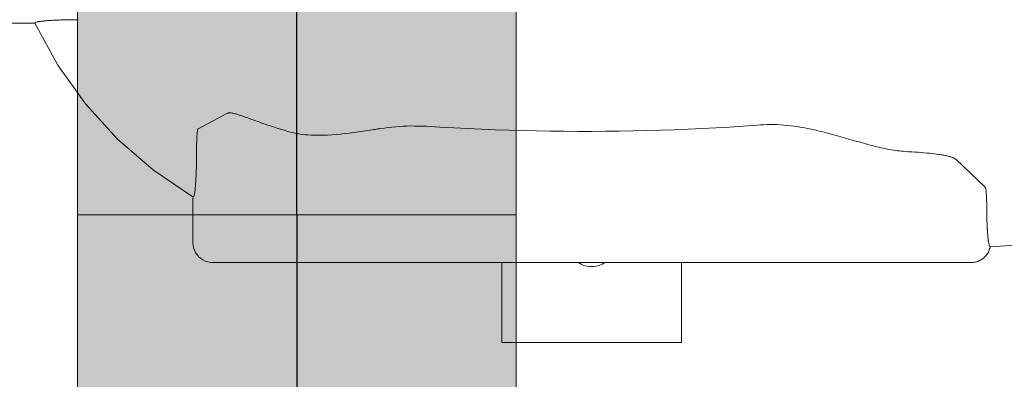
# Model space of a CAD drawing. Extents: x -123 to 597, y -160 to 584.
# Tile 168 of 207: x 14.13 to 19.07, y 228.56 to 230.37. Entities that reach past the tile are written whole.
import ezdxf
from ezdxf.lldxf.tags import DXFTag

# ---------------------------------------------------------------- set-up
doc = ezdxf.new("R2010")
doc.units = 0
doc.layers.get('0').update_dxf_attribs({"lineweight": 35})
for name, color, linetype, lineweight, true_color in [('S_Entlüftung', 4, 'Continuous', 5, 0x00ffff), ('S_Entlüftung-Shading', 4, 'Continuous', 5, 0x00ffff), ('S_Entlüftung_Beschriftung', 4, 'Continuous', 18, 0x00ffff), ('S_Entlüftung_Beschriftung-Shading', 4, 'Continuous', 18, 0x00ffff), ('X_Geometrie', 3, 'Continuous', 50, 0x00ff00)]:
    doc.layers.add(name, color=color, linetype=linetype, lineweight=lineweight, true_color=true_color)
tags = doc.linetypes.add('STRICHPUNKT2', pattern=[12.7, 6.35, -3.175, 0, -3.175]).pattern_tags.tags
tags[10:11] = [DXFTag(74, 4), DXFTag(75, 0), DXFTag(340, '0'), DXFTag(46, 0.0), DXFTag(50, 0.0), DXFTag(44, 0.0), DXFTag(45, 0.0)]
tags[8:9] = [DXFTag(74, 4), DXFTag(75, 0), DXFTag(340, '0'), DXFTag(46, 0.0), DXFTag(50, 0.0), DXFTag(44, 0.0), DXFTag(45, 0.0)]
tags[6:7] = [DXFTag(74, 4), DXFTag(75, 0), DXFTag(340, '0'), DXFTag(46, 0.0), DXFTag(50, 0.0), DXFTag(44, 0.0), DXFTag(45, 0.0)]
tags[4:5] = [DXFTag(74, 4), DXFTag(75, 0), DXFTag(340, '0'), DXFTag(46, 0.0), DXFTag(50, 0.0), DXFTag(44, 0.0), DXFTag(45, 0.0)]

# ---------------------------------------------------------------- blocks, each defined once
blk = doc.blocks.new('Shading-A07ALSGD1N', base_point=(16.0141, 227.4559))
at = {"layer": 'S_Entlüftung_Beschriftung-Shading', "color": 134, "true_color": 0x009090}
for points in [[(14.4203, 227.883), (14.4578, 227.883), (14.4203, 229.387)], [(14.4578, 227.883), (14.4203, 229.387), (14.4578, 229.387)], [(16.5829, 227.883), (16.6203, 227.883), (16.5829, 229.387)], [(16.6203, 227.883), (16.5829, 229.387), (16.6203, 229.387)]]:
    blk.add_solid(points, dxfattribs=at)
at = {"layer": 'S_Entlüftung_Beschriftung-Shading', "color": 134, "true_color": 0x00b0b0}
for points in [[(14.4578, 227.883), (14.5677, 227.883), (14.4578, 229.387)], [(14.5677, 227.883), (14.4578, 229.387), (14.5677, 229.387)], [(16.473, 227.883), (16.5829, 227.883), (16.473, 229.387)], [(16.5829, 227.883), (16.473, 229.387), (16.5829, 229.387)]]:
    blk.add_solid(points, dxfattribs=at)
at = {"layer": 'S_Entlüftung_Beschriftung-Shading', "color": 132, "true_color": 0x00cdcd}
for points in [[(14.5677, 227.883), (14.7425, 227.883), (14.5677, 229.387)], [(14.7425, 227.883), (14.5677, 229.387), (14.7425, 229.387)], [(16.2982, 227.883), (16.473, 227.883), (16.2982, 229.387)], [(16.473, 227.883), (16.2982, 229.387), (16.473, 229.387)]]:
    blk.add_solid(points, dxfattribs=at)
at = {"layer": 'S_Entlüftung_Beschriftung-Shading', "color": 132, "true_color": 0x00e4e4}
for points in [[(14.7425, 227.883), (14.9703, 227.883), (14.7425, 229.387)], [(14.9703, 227.883), (14.7425, 229.387), (14.9703, 229.387)], [(16.0703, 227.883), (16.2982, 227.883), (16.0703, 229.387)], [(16.2982, 227.883), (16.0703, 229.387), (16.2982, 229.387)]]:
    blk.add_solid(points, dxfattribs=at)
at = {"layer": 'S_Entlüftung_Beschriftung-Shading', "color": 4, "true_color": 0x00f5f5}
for points in [[(14.9703, 227.883), (15.2356, 227.883), (14.9703, 229.387)], [(15.2356, 227.883), (14.9703, 229.387), (15.2356, 229.387)], [(15.805, 227.883), (16.0703, 227.883), (15.805, 229.387)], [(16.0703, 227.883), (15.805, 229.387), (16.0703, 229.387)]]:
    blk.add_solid(points, dxfattribs=at)
at = {"layer": 'S_Entlüftung_Beschriftung-Shading', "color": 4, "true_color": 0x00fdfd}
for points in [[(15.2356, 227.883), (15.5203, 227.883), (15.2356, 229.387)], [(15.5203, 227.883), (15.2356, 229.387), (15.5203, 229.387)], [(15.5203, 227.883), (15.805, 227.883), (15.5203, 229.387)], [(15.805, 227.883), (15.5203, 229.387), (15.805, 229.387)]]:
    blk.add_solid(points, dxfattribs=at)
blk = doc.blocks.new('Shading-A07ALSGL1N', base_point=(15.5203, 229.387))
at = {"layer": 'S_Entlüftung-Shading', "color": 134, "true_color": 0x009090}
for points in [[(14.4203, 229.387), (14.4578, 229.387), (14.4203, 234.5604)], [(14.4578, 229.387), (14.4203, 234.5604), (14.4578, 234.5604)], [(16.5829, 229.387), (16.6203, 229.387), (16.5829, 234.5604)], [(16.6203, 229.387), (16.5829, 234.5604), (16.6203, 234.5604)]]:
    blk.add_solid(points, dxfattribs=at)
at = {"layer": 'S_Entlüftung-Shading', "color": 134, "true_color": 0x00b0b0}
for points in [[(14.4578, 229.387), (14.5677, 229.387), (14.4578, 234.5604)], [(14.5677, 229.387), (14.4578, 234.5604), (14.5677, 234.5604)], [(16.473, 229.387), (16.5829, 229.387), (16.473, 234.5604)], [(16.5829, 229.387), (16.473, 234.5604), (16.5829, 234.5604)]]:
    blk.add_solid(points, dxfattribs=at)
at = {"layer": 'S_Entlüftung-Shading', "color": 132, "true_color": 0x00cdcd}
for points in [[(14.5677, 229.387), (14.7425, 229.387), (14.5677, 234.5604)], [(14.7425, 229.387), (14.5677, 234.5604), (14.7425, 234.5604)], [(16.2982, 229.387), (16.473, 229.387), (16.2982, 234.5604)], [(16.473, 229.387), (16.2982, 234.5604), (16.473, 234.5604)]]:
    blk.add_solid(points, dxfattribs=at)
at = {"layer": 'S_Entlüftung-Shading', "color": 132, "true_color": 0x00e4e4}
for points in [[(14.7425, 229.387), (14.9703, 229.387), (14.7425, 234.5604)], [(14.9703, 229.387), (14.7425, 234.5604), (14.9703, 234.5604)], [(16.0703, 229.387), (16.2982, 229.387), (16.0703, 234.5604)], [(16.2982, 229.387), (16.0703, 234.5604), (16.2982, 234.5604)]]:
    blk.add_solid(points, dxfattribs=at)
at = {"layer": 'S_Entlüftung-Shading', "color": 4, "true_color": 0x00f5f5}
for points in [[(14.9703, 229.387), (15.2356, 229.387), (14.9703, 234.5604)], [(15.2356, 229.387), (14.9703, 234.5604), (15.2356, 234.5604)], [(15.805, 229.387), (16.0703, 229.387), (15.805, 234.5604)], [(16.0703, 229.387), (15.805, 234.5604), (16.0703, 234.5604)]]:
    blk.add_solid(points, dxfattribs=at)
at = {"layer": 'S_Entlüftung-Shading', "color": 4, "true_color": 0x00fdfd}
for points in [[(15.2356, 229.387), (15.5203, 229.387), (15.2356, 234.5604)], [(15.5203, 229.387), (15.2356, 234.5604), (15.5203, 234.5604)], [(15.5203, 229.387), (15.805, 229.387), (15.5203, 234.5604)], [(15.805, 229.387), (15.5203, 234.5604), (15.805, 234.5604)]]:
    blk.add_solid(points, dxfattribs=at)
blk = doc.blocks.new('Bogen 45°-A07ALSLC1N', base_point=(14.3327, 226.2397))
at = {"color": 0, "linetype": 'ByBlock', "lineweight": -2, "ltscale": 0.18}
for p, q in [((14.4203, 229.387), (14.4203, 227.883)), ((15.0647, 229.387), (14.4203, 229.387)), ((15.976, 229.387), (15.0647, 229.387)), ((16.6203, 229.387), (15.976, 229.387)), ((16.6203, 227.883), (16.6203, 229.387))]:
    blk.add_line(p, q, dxfattribs=at)
at = {"color": 0, "linetype": 'STRICHPUNKT2', "lineweight": 25, "ltscale": 0.25}
blk.add_line((15.5203, 229.387), (15.5203, 227.883), dxfattribs=at)
blk = doc.blocks.new('Blockreferenz-A07ALSPS1N', base_point=(12.1994, 228.7476))
at = {"color": 7, "lineweight": 18}
for p, q in [((14.2216, 230.355), (14.2176, 230.3542)), ((14.2241, 230.3555), (14.2216, 230.355)), ((14.2267, 230.356), (14.2241, 230.3555)), ((14.2294, 230.3564), (14.2267, 230.356)), ((14.2324, 230.3569), (14.2294, 230.3564)), ((14.2354, 230.3573), (14.2324, 230.3569)), ((14.2387, 230.3577), (14.2354, 230.3573)), ((14.2421, 230.3582), (14.2387, 230.3577)), ((14.2456, 230.3586), (14.2421, 230.3582)), ((14.2493, 230.359), (14.2456, 230.3586)), ((14.2531, 230.3594), (14.2493, 230.359)), ((14.2571, 230.3598), (14.2531, 230.3594)), ((14.2612, 230.3601), (14.2571, 230.3598)), ((14.266, 230.3605), (14.2612, 230.3601)), ((14.271, 230.3609), (14.266, 230.3605)), ((14.2761, 230.3613), (14.271, 230.3609)), ((14.2813, 230.3617), (14.2761, 230.3613)), ((14.2867, 230.362), (14.2813, 230.3617)), ((14.2922, 230.3623), (14.2867, 230.362)), ((14.2979, 230.3627), (14.2922, 230.3623)), ((14.3036, 230.363), (14.2979, 230.3627)), ((14.3095, 230.3633), (14.3036, 230.363)), ((14.3154, 230.3635), (14.3095, 230.3633)), ((14.3215, 230.3638), (14.3154, 230.3635)), ((14.3276, 230.364), (14.3215, 230.3638)), ((14.3344, 230.3643), (14.3276, 230.364)), ((14.3412, 230.3645), (14.3344, 230.3643)), ((14.3481, 230.3647), (14.3412, 230.3645)), ((14.3551, 230.3649), (14.3481, 230.3647)), ((14.3622, 230.365), (14.3551, 230.3649)), ((14.3693, 230.3652), (14.3622, 230.365)), ((14.3765, 230.3653), (14.3693, 230.3652)), ((14.3837, 230.3654), (14.3765, 230.3653)), ((14.3909, 230.3655), (14.3837, 230.3654)), ((14.3982, 230.3656), (14.3909, 230.3655)), ((14.4054, 230.3656), (14.3982, 230.3656)), ((14.4127, 230.3656), (14.4054, 230.3656)), ((14.4142, 230.3656), (14.4127, 230.3656)), ((14.4157, 230.3657), (14.4142, 230.3656)), ((14.4171, 230.3657), (14.4157, 230.3657)), ((14.4186, 230.3657), (14.4171, 230.3657)), ((14.42, 230.3657), (14.4186, 230.3657)), ((14.4215, 230.3657), (14.42, 230.3657)), ((14.4215, 230.3657), (14.4229, 230.3657)), ((13.7994, 230.3476), (14.2075, 230.3476)), ((14.2072, 230.3497), (14.2071, 230.3496)), ((14.2071, 230.3496), (14.2071, 230.3495)), ((14.2071, 230.3495), (14.2071, 230.3494)), ((14.2071, 230.3494), (14.2071, 230.3493)), ((14.2071, 230.3493), (14.2071, 230.3492)), ((14.2071, 230.3492), (14.2071, 230.3492)), ((14.2071, 230.3492), (14.2071, 230.349)), ((14.2071, 230.349), (14.2071, 230.3489)), ((14.2071, 230.3489), (14.2072, 230.3488)), ((14.2071, 230.348), (14.3213, 230.1382)), ((14.2073, 230.35), (14.2072, 230.3497)), ((14.2072, 230.3488), (14.2072, 230.3487)), ((14.2072, 230.3487), (14.2073, 230.3484)), ((14.2075, 230.3503), (14.2073, 230.35)), ((14.2073, 230.3484), (14.2074, 230.3482)), ((14.2078, 230.3506), (14.2075, 230.3503)), ((14.2085, 230.351), (14.2078, 230.3506)), ((14.2093, 230.3515), (14.2085, 230.351)), ((14.2114, 230.3524), (14.2093, 230.3515)), ((14.2142, 230.3533), (14.2114, 230.3524)), ((14.2176, 230.3542), (14.2142, 230.3533)), ((14.3213, 230.1382), (14.4598, 229.9436)), ((14.4598, 229.9436), (14.6206, 229.7669)), ((15.1733, 229.8972), (15.0255, 229.8191)), ((15.1754, 229.8977), (15.1733, 229.8972)), ((15.1776, 229.8981), (15.1754, 229.8977)), ((15.1799, 229.8985), (15.1776, 229.8981)), ((15.1824, 229.8987), (15.1799, 229.8985)), ((15.1852, 229.8987), (15.1824, 229.8987)), ((15.1884, 229.8986), (15.1852, 229.8987)), ((15.1918, 229.8982), (15.1884, 229.8986)), ((15.1957, 229.8975), (15.1918, 229.8982)), ((15.1999, 229.8967), (15.1957, 229.8975)), ((15.2044, 229.8956), (15.1999, 229.8967)), ((15.2092, 229.8944), (15.2044, 229.8956)), ((15.2143, 229.893), (15.2092, 229.8944)), ((15.2188, 229.8917), (15.2143, 229.893)), ((15.2235, 229.8903), (15.2188, 229.8917)), ((15.2283, 229.8888), (15.2235, 229.8903)), ((15.2334, 229.8871), (15.2283, 229.8888)), ((15.2386, 229.8854), (15.2334, 229.8871)), ((15.244, 229.8836), (15.2386, 229.8854)), ((15.2497, 229.8817), (15.244, 229.8836)), ((15.2555, 229.8797), (15.2497, 229.8817)), ((15.2615, 229.8776), (15.2555, 229.8797)), ((15.2677, 229.8754), (15.2615, 229.8776)), ((15.2741, 229.8731), (15.2677, 229.8754)), ((15.2807, 229.8708), (15.2741, 229.8731)), ((15.2873, 229.8684), (15.2807, 229.8708)), ((15.294, 229.866), (15.2873, 229.8684)), ((15.3009, 229.8635), (15.294, 229.866)), ((15.3079, 229.861), (15.3009, 229.8635)), ((15.3151, 229.8584), (15.3079, 229.861)), ((15.0231, 229.8129), (15.0227, 229.811)), ((15.0235, 229.8144), (15.0231, 229.8129)), ((15.0239, 229.8157), (15.0235, 229.8144)), ((15.0243, 229.8167), (15.0239, 229.8157)), ((15.0247, 229.8176), (15.0243, 229.8167)), ((15.0251, 229.8184), (15.0247, 229.8176)), ((15.0255, 229.8191), (15.0251, 229.8184)), ((15.3225, 229.8557), (15.3151, 229.8584)), ((15.33, 229.853), (15.3225, 229.8557)), ((15.3377, 229.8503), (15.33, 229.853)), ((15.3455, 229.8475), (15.3377, 229.8503)), ((15.3535, 229.8447), (15.3455, 229.8475)), ((15.3617, 229.8418), (15.3535, 229.8447)), ((15.3701, 229.839), (15.3617, 229.8418)), ((15.3865, 229.8335), (15.3701, 229.839)), ((15.4035, 229.8279), (15.3865, 229.8335)), ((15.4209, 229.8223), (15.4035, 229.8279)), ((15.4387, 229.8166), (15.4209, 229.8223)), ((15.4568, 229.811), (15.4387, 229.8166)), ((15.8764, 229.8102), (15.9001, 229.8137)), ((15.9001, 229.8137), (15.907, 229.8148)), ((15.907, 229.8148), (15.9139, 229.8158)), ((15.9139, 229.8158), (15.9208, 229.8169)), ((15.9208, 229.8169), (15.9277, 229.8179)), ((15.9277, 229.8179), (15.9347, 229.819)), ((15.9347, 229.819), (15.9416, 229.82)), ((15.9416, 229.82), (15.9601, 229.8225)), ((15.9601, 229.8225), (15.9786, 229.8248)), ((15.9786, 229.8248), (15.9972, 229.827)), ((15.9972, 229.827), (16.0157, 229.8289)), ((16.0157, 229.8289), (16.0344, 229.8305)), ((16.0344, 229.8305), (16.0531, 229.8317)), ((16.0531, 229.8317), (16.0724, 229.8324)), ((16.0724, 229.8324), (16.0917, 229.8327)), ((16.0917, 229.8327), (16.1111, 229.8326)), ((16.1111, 229.8326), (16.1305, 229.8323)), ((16.1305, 229.8323), (16.15, 229.8318)), ((16.15, 229.8318), (16.1695, 229.8311)), ((16.2386, 229.8269), (16.1695, 229.8311)), ((16.3077, 229.823), (16.2386, 229.8269)), ((16.3768, 229.8195), (16.3077, 229.823)), ((16.446, 229.8164), (16.3768, 229.8195)), ((16.5151, 229.8138), (16.446, 229.8164)), ((16.5843, 229.8115), (16.5151, 229.8138)), ((16.6535, 229.8095), (16.5843, 229.8115)), ((17.3456, 229.8113), (17.2764, 229.8094)), ((17.4147, 229.8137), (17.3456, 229.8113)), ((17.4839, 229.8165), (17.4147, 229.8137)), ((17.553, 229.8197), (17.4839, 229.8165)), ((17.6221, 229.8234), (17.553, 229.8197)), ((17.6912, 229.8276), (17.6221, 229.8234)), ((17.7603, 229.8323), (17.6912, 229.8276)), ((17.8294, 229.8375), (17.7603, 229.8323)), ((17.8294, 229.8375), (17.8461, 229.8382)), ((17.8461, 229.8382), (17.8628, 229.8389)), ((17.8628, 229.8389), (17.8795, 229.8394)), ((17.8795, 229.8394), (17.8962, 229.8397)), ((17.8962, 229.8397), (17.9129, 229.8397)), ((17.9129, 229.8397), (17.9295, 229.8394)), ((17.9295, 229.8394), (17.9465, 229.8387)), ((17.9465, 229.8387), (17.9635, 229.8375)), ((17.9635, 229.8375), (17.9804, 229.8359)), ((17.9804, 229.8359), (17.9972, 229.8341)), ((17.9972, 229.8341), (18.014, 229.8319)), ((18.014, 229.8319), (18.0306, 229.8294)), ((18.0306, 229.8294), (18.0432, 229.8274)), ((18.0432, 229.8274), (18.0557, 229.8253)), ((18.0557, 229.8253), (18.0681, 229.823)), ((18.0681, 229.823), (18.0805, 229.8207)), ((18.0805, 229.8207), (18.0928, 229.8182)), ((18.0928, 229.8182), (18.1051, 229.8156)), ((18.1051, 229.8156), (18.1173, 229.8129)), ((18.1173, 229.8129), (18.1294, 229.8101)), ((14.6206, 229.7669), (14.8014, 229.6107)), ((15.0188, 229.765), (15.0185, 229.7597)), ((15.019, 229.7701), (15.0188, 229.765)), ((15.0193, 229.7751), (15.019, 229.7701)), ((15.0195, 229.7793), (15.0193, 229.7751)), ((15.0198, 229.7833), (15.0195, 229.7793)), ((15.0201, 229.7872), (15.0198, 229.7833)), ((15.0203, 229.7909), (15.0201, 229.7872)), ((15.0207, 229.7944), (15.0203, 229.7909)), ((15.021, 229.7979), (15.0207, 229.7944)), ((15.0213, 229.8009), (15.021, 229.7979)), ((15.0216, 229.8038), (15.0213, 229.8009)), ((15.022, 229.8065), (15.0216, 229.8038)), ((15.0223, 229.8089), (15.022, 229.8065)), ((15.0227, 229.811), (15.0223, 229.8089)), ((15.4749, 229.8053), (15.4568, 229.811)), ((15.4749, 229.8053), (15.4871, 229.8024)), ((15.4871, 229.8024), (15.4994, 229.7996)), ((15.4994, 229.7996), (15.5117, 229.7969)), ((15.5117, 229.7969), (15.5242, 229.7944)), ((15.5242, 229.7944), (15.5368, 229.7922)), ((15.5368, 229.7922), (15.5496, 229.7903)), ((15.5496, 229.7903), (15.563, 229.7887)), ((15.563, 229.7887), (15.5766, 229.7876)), ((15.5766, 229.7876), (15.5905, 229.7867)), ((15.5905, 229.7867), (15.6045, 229.7862)), ((15.6045, 229.7862), (15.6188, 229.786)), ((15.6188, 229.786), (15.6332, 229.786)), ((15.6332, 229.786), (15.6538, 229.7864)), ((15.6538, 229.7864), (15.6747, 229.7873)), ((15.6747, 229.7873), (15.6959, 229.7885)), ((15.6959, 229.7885), (15.7173, 229.7901)), ((15.7173, 229.7901), (15.739, 229.7921)), ((15.739, 229.7921), (15.7608, 229.7944)), ((15.7608, 229.7944), (15.7835, 229.7971)), ((15.7835, 229.7971), (15.8065, 229.8001)), ((15.8065, 229.8001), (15.8296, 229.8033)), ((15.8296, 229.8033), (15.8529, 229.8067)), ((15.8529, 229.8067), (15.8764, 229.8102)), ((16.7227, 229.808), (16.6535, 229.8095)), ((16.7919, 229.8068), (16.7227, 229.808)), ((16.8611, 229.8061), (16.7919, 229.8068)), ((16.9303, 229.8056), (16.8611, 229.8061)), ((16.9995, 229.8056), (16.9303, 229.8056)), ((17.0688, 229.806), (16.9995, 229.8056)), ((17.138, 229.8067), (17.0688, 229.806)), ((17.2072, 229.8079), (17.138, 229.8067)), ((17.2764, 229.8094), (17.2072, 229.8079)), ((18.1294, 229.8101), (18.1415, 229.8073)), ((18.1415, 229.8073), (18.1535, 229.8043)), ((18.1535, 229.8043), (18.1654, 229.8013)), ((18.1654, 229.8013), (18.1773, 229.7983)), ((18.1773, 229.7983), (18.2014, 229.7919)), ((18.2014, 229.7919), (18.2253, 229.7854)), ((18.2253, 229.7854), (18.2489, 229.7788)), ((18.2489, 229.7788), (18.2722, 229.7721)), ((18.2722, 229.7721), (18.2953, 229.7655)), ((18.2953, 229.7655), (18.318, 229.759)), ((15.0177, 229.7235), (15.0176, 229.7169)), ((15.0176, 229.7169), (15.0176, 229.7102)), ((15.0178, 229.7301), (15.0177, 229.7235)), ((15.0179, 229.7367), (15.0178, 229.7301)), ((15.018, 229.7431), (15.0179, 229.7367)), ((15.0182, 229.7487), (15.018, 229.7431)), ((15.0183, 229.7543), (15.0182, 229.7487)), ((15.0185, 229.7597), (15.0183, 229.7543)), ((18.318, 229.759), (18.3295, 229.7557)), ((18.3295, 229.7557), (18.3409, 229.7525)), ((18.3409, 229.7525), (18.3522, 229.7493)), ((18.3522, 229.7493), (18.3634, 229.7462)), ((18.3634, 229.7462), (18.3746, 229.7431)), ((18.3746, 229.7431), (18.3856, 229.7401)), ((18.3856, 229.7401), (18.3966, 229.7372)), ((18.3966, 229.7372), (18.4075, 229.7343)), ((18.4075, 229.7343), (18.4183, 229.7316)), ((18.4183, 229.7316), (18.429, 229.7289)), ((18.429, 229.7289), (18.4396, 229.7263)), ((18.4396, 229.7263), (18.4502, 229.7238)), ((18.4502, 229.7238), (18.461, 229.7213)), ((18.461, 229.7213), (18.4718, 229.719)), ((18.4718, 229.719), (18.4824, 229.7168)), ((18.4824, 229.7168), (18.4929, 229.7147)), ((18.4929, 229.7147), (18.5032, 229.7129)), ((18.5032, 229.7129), (18.5134, 229.7112)), ((15.0173, 229.661), (15.0174, 229.6733)), ((15.0174, 229.6829), (15.0175, 229.6877)), ((15.0174, 229.6781), (15.0174, 229.6829)), ((15.0174, 229.6733), (15.0174, 229.6781)), ((15.0176, 229.7102), (15.0175, 229.7035)), ((15.0175, 229.7035), (15.0175, 229.702)), ((15.0175, 229.6972), (15.0175, 229.702)), ((15.0175, 229.6924), (15.0175, 229.6972)), ((15.0175, 229.6877), (15.0175, 229.6924)), ((18.5134, 229.7112), (18.5235, 229.7098)), ((18.5235, 229.7098), (18.5334, 229.7085)), ((18.5334, 229.7085), (18.5433, 229.7074)), ((18.5433, 229.7074), (18.553, 229.7065)), ((18.553, 229.7065), (18.5627, 229.7056)), ((18.5627, 229.7056), (18.5724, 229.7047)), ((18.5889, 229.7037), (18.5724, 229.7047)), ((18.6053, 229.7027), (18.5889, 229.7037)), ((18.6215, 229.7016), (18.6053, 229.7027)), ((18.6374, 229.7006), (18.6215, 229.7016)), ((18.6528, 229.6995), (18.6374, 229.7006)), ((18.6675, 229.6983), (18.6528, 229.6995)), ((18.6813, 229.6971), (18.6675, 229.6983)), ((18.6944, 229.6958), (18.6813, 229.6971)), ((18.7069, 229.6945), (18.6944, 229.6958)), ((18.7187, 229.6932), (18.7069, 229.6945)), ((18.73, 229.6917), (18.7187, 229.6932)), ((18.7407, 229.6903), (18.73, 229.6917)), ((18.7464, 229.6894), (18.7407, 229.6903)), ((18.752, 229.6885), (18.7464, 229.6894)), ((18.7574, 229.6877), (18.752, 229.6885)), ((18.7626, 229.6868), (18.7574, 229.6877)), ((18.7676, 229.6859), (18.7626, 229.6868)), ((18.7725, 229.6849), (18.7676, 229.6859)), ((18.7772, 229.684), (18.7725, 229.6849)), ((18.7817, 229.6831), (18.7772, 229.684)), ((18.786, 229.6821), (18.7817, 229.6831)), ((18.79, 229.6811), (18.786, 229.6821)), ((18.7939, 229.6801), (18.79, 229.6811)), ((18.7974, 229.6791), (18.7939, 229.6801)), ((18.8037, 229.6771), (18.7974, 229.6791)), ((18.809, 229.675), (18.8037, 229.6771)), ((18.8138, 229.6729), (18.809, 229.675)), ((18.818, 229.6707), (18.8138, 229.6729)), ((18.8218, 229.6685), (18.818, 229.6707)), ((18.8255, 229.6663), (18.8218, 229.6685)), ((18.8255, 229.6663), (18.9733, 229.5266)), ((15.0162, 229.6129), (15.0166, 229.6247)), ((15.0166, 229.6247), (15.0168, 229.6367)), ((15.0168, 229.6367), (15.0171, 229.6488)), ((15.0171, 229.6488), (15.0173, 229.661)), ((14.8014, 229.6107), (14.9996, 229.4773)), ((15.0141, 229.5629), (15.0146, 229.5721)), ((15.0146, 229.5721), (15.015, 229.5816)), ((15.015, 229.5816), (15.0154, 229.5913)), ((15.0154, 229.5913), (15.0158, 229.6013)), ((15.0158, 229.6013), (15.0162, 229.6129)), ((15.0098, 229.5114), (15.0105, 229.5175)), ((15.0105, 229.5175), (15.0112, 229.5239)), ((15.0112, 229.5239), (15.0118, 229.5308)), ((15.0118, 229.5308), (15.0124, 229.5379)), ((15.0124, 229.5379), (15.013, 229.5454)), ((15.013, 229.5454), (15.0135, 229.554)), ((15.0135, 229.554), (15.0141, 229.5629)), ((18.9733, 229.5266), (18.9738, 229.5256)), ((18.9738, 229.5256), (18.9743, 229.5245)), ((18.9743, 229.5245), (18.9748, 229.5233)), ((18.9748, 229.5233), (18.9752, 229.5219)), ((18.9752, 229.5219), (18.9757, 229.5203)), ((18.9757, 229.5203), (18.9761, 229.5183)), ((18.9761, 229.5183), (18.9766, 229.516)), ((18.9766, 229.516), (18.977, 229.5133)), ((14.9994, 229.4775), (14.9998, 229.4776)), ((14.9994, 229.4775), (14.9994, 229.2476)), ((14.9998, 229.4776), (15.0003, 229.4776)), ((15.0003, 229.4776), (15.0007, 229.4777)), ((15.0007, 229.4777), (15.0011, 229.4778)), ((15.0011, 229.4778), (15.0014, 229.4779)), ((15.0014, 229.4779), (15.0017, 229.4781)), ((15.0017, 229.4781), (15.002, 229.4782)), ((15.002, 229.4782), (15.0022, 229.4785)), ((15.0022, 229.4785), (15.0025, 229.4787)), ((15.0025, 229.4787), (15.0028, 229.479)), ((15.0028, 229.479), (15.0031, 229.4794)), ((15.0031, 229.4794), (15.0034, 229.4798)), ((15.0034, 229.4798), (15.0036, 229.4803)), ((15.0036, 229.4803), (15.0039, 229.4808)), ((15.0039, 229.4808), (15.0042, 229.4814)), ((15.0042, 229.4814), (15.0045, 229.4821)), ((15.0045, 229.4821), (15.0049, 229.4832)), ((15.0049, 229.4832), (15.0053, 229.4846)), ((15.0053, 229.4846), (15.0061, 229.4877)), ((15.0061, 229.4877), (15.0069, 229.4914)), ((15.0069, 229.4914), (15.0077, 229.4957)), ((15.0077, 229.4957), (15.0084, 229.5004)), ((15.0084, 229.5004), (15.0091, 229.5057)), ((15.0091, 229.5057), (15.0098, 229.5114)), ((18.977, 229.5133), (18.9774, 229.5103)), ((18.9774, 229.5103), (18.9778, 229.507)), ((18.9778, 229.507), (18.9782, 229.5035)), ((18.9782, 229.5035), (18.9786, 229.4997)), ((18.9786, 229.4997), (18.9789, 229.4957)), ((18.9789, 229.4957), (18.9792, 229.4915)), ((18.9792, 229.4915), (18.9796, 229.4871)), ((18.9796, 229.4871), (18.9798, 229.4825)), ((18.9798, 229.4825), (18.9801, 229.4778)), ((18.9801, 229.4778), (18.9803, 229.4729)), ((18.9803, 229.4729), (18.9805, 229.4679)), ((18.9805, 229.4679), (18.9807, 229.4627)), ((18.9807, 229.4627), (18.9809, 229.4574)), ((18.9809, 229.4574), (18.981, 229.452)), ((18.981, 229.452), (18.9811, 229.4466)), ((18.9811, 229.4466), (18.9812, 229.4411)), ((18.9812, 229.4411), (18.9812, 229.4388)), ((18.9812, 229.4388), (18.9813, 229.4365)), ((18.9813, 229.4365), (18.9813, 229.4342)), ((18.9813, 229.4342), (18.9813, 229.4319)), ((18.9813, 229.4319), (18.9813, 229.4296)), ((18.9813, 229.4296), (18.9813, 229.4273)), ((18.9813, 229.4273), (18.9813, 229.426)), ((18.9813, 229.4214), (18.9813, 229.426)), ((18.9813, 229.4168), (18.9813, 229.4214)), ((18.9813, 229.4123), (18.9813, 229.4168)), ((18.9814, 229.4077), (18.9813, 229.4123)), ((18.9814, 229.4031), (18.9814, 229.4077)), ((18.9815, 229.3986), (18.9814, 229.4031)), ((18.9815, 229.394), (18.9815, 229.3986)), ((18.9816, 229.3895), (18.9815, 229.394)), ((18.9817, 229.3849), (18.9816, 229.3895)), ((18.9818, 229.3804), (18.9817, 229.3849)), ((18.9819, 229.3759), (18.9818, 229.3804)), ((18.982, 229.3714), (18.9819, 229.3759)), ((18.9822, 229.3626), (18.982, 229.3714)), ((18.9825, 229.3539), (18.9822, 229.3626)), ((18.9828, 229.3455), (18.9825, 229.3539)), ((18.9831, 229.3372), (18.9828, 229.3455)), ((18.9835, 229.329), (18.9831, 229.3372)), ((18.9839, 229.3211), (18.9835, 229.329)), ((18.984, 229.3191), (18.9839, 229.3211)), ((18.9841, 229.3172), (18.984, 229.3191)), ((18.9842, 229.3152), (18.9841, 229.3172)), ((18.9843, 229.3133), (18.9842, 229.3152)), ((18.9845, 229.3114), (18.9843, 229.3133)), ((18.9846, 229.3095), (18.9845, 229.3114)), ((18.9847, 229.3076), (18.9846, 229.3095)), ((18.9848, 229.3058), (18.9847, 229.3076)), ((18.9849, 229.3039), (18.9848, 229.3058)), ((18.9851, 229.3021), (18.9849, 229.3039)), ((18.9852, 229.3003), (18.9851, 229.3021)), ((18.9853, 229.2986), (18.9852, 229.3003)), ((18.9856, 229.2951), (18.9853, 229.2986)), ((18.9858, 229.2916), (18.9856, 229.2951)), ((18.9861, 229.2883), (18.9858, 229.2916)), ((18.9864, 229.285), (18.9861, 229.2883)), ((18.9867, 229.2818), (18.9864, 229.285)), ((18.987, 229.2787), (18.9867, 229.2818)), ((18.9871, 229.2771), (18.987, 229.2787)), ((18.9873, 229.2756), (18.9871, 229.2771)), ((18.9874, 229.2741), (18.9873, 229.2756)), ((18.9876, 229.2726), (18.9874, 229.2741)), ((18.9877, 229.2712), (18.9876, 229.2726)), ((18.9879, 229.2697), (18.9877, 229.2712)), ((18.988, 229.2683), (18.9879, 229.2697)), ((18.9882, 229.2669), (18.988, 229.2683)), ((14.9994, 229.2476), (15.0003, 229.2345)), ((15.0003, 229.2345), (15.0028, 229.2217)), ((15.0028, 229.2217), (15.007, 229.2093)), ((18.9884, 229.2655), (18.9882, 229.2669)), ((18.9885, 229.2641), (18.9884, 229.2655)), ((18.9887, 229.2628), (18.9885, 229.2641)), ((18.9889, 229.2615), (18.9887, 229.2628)), ((18.9892, 229.2589), (18.9889, 229.2615)), ((18.9895, 229.2565), (18.9892, 229.2589)), ((18.9899, 229.2541), (18.9895, 229.2565)), ((18.9902, 229.2518), (18.9899, 229.2541)), ((18.9906, 229.2496), (18.9902, 229.2518)), ((18.9909, 229.2476), (18.9906, 229.2496)), ((18.9914, 229.2453), (18.9909, 229.2476)), ((18.9918, 229.2431), (18.9914, 229.2453)), ((18.9923, 229.241), (18.9918, 229.2431)), ((18.9927, 229.239), (18.9923, 229.241)), ((18.9931, 229.2371), (18.9927, 229.239)), ((18.9936, 229.2355), (18.9931, 229.2371)), ((18.994, 229.2342), (18.9936, 229.2355)), ((18.9944, 229.233), (18.994, 229.2342)), ((18.9949, 229.232), (18.9944, 229.233)), ((18.9953, 229.2312), (18.9949, 229.232)), ((18.9957, 229.2305), (18.9953, 229.2312)), ((18.9961, 229.2299), (18.9957, 229.2305)), ((18.9959, 229.2162), (18.9977, 229.2215)), ((18.9966, 229.2294), (18.9961, 229.2299)), ((18.997, 229.2289), (18.9966, 229.2294)), ((18.9979, 229.2283), (18.997, 229.2289)), ((18.9977, 229.2215), (18.9994, 229.2269)), ((18.9988, 229.2278), (18.9979, 229.2283)), ((18.9988, 229.2267), (19.2363, 229.2417)), ((15.007, 229.2093), (15.0129, 229.1976)), ((15.0129, 229.1976), (15.0201, 229.1867)), ((15.0201, 229.1867), (15.0288, 229.1768)), ((15.0288, 229.1768), (15.0387, 229.1682)), ((18.9606, 229.167), (18.965, 229.1704)), ((18.965, 229.1704), (18.9693, 229.1741)), ((18.9693, 229.1741), (18.9734, 229.178)), ((18.9734, 229.178), (18.9772, 229.1821)), ((18.9772, 229.1821), (18.9808, 229.1864)), ((18.9808, 229.1864), (18.9841, 229.191)), ((18.9841, 229.191), (18.987, 229.1957)), ((18.987, 229.1957), (18.9896, 229.2006)), ((18.9896, 229.2006), (18.9919, 229.2057)), ((18.9919, 229.2057), (18.994, 229.2109)), ((18.994, 229.2109), (18.9959, 229.2162)), ((15.0387, 229.1682), (15.0496, 229.1609)), ((15.0496, 229.1609), (15.0614, 229.1552)), ((15.0614, 229.1552), (15.0738, 229.151)), ((15.0738, 229.151), (15.0867, 229.1484)), ((15.0867, 229.1484), (15.0998, 229.1476)), ((15.2729, 229.1476), (15.0998, 229.1476)), ((16.1695, 229.1476), (15.2729, 229.1476)), ((17.8294, 229.1476), (16.1695, 229.1476)), ((16.5494, 229.1476), (16.5494, 228.7476)), ((16.9331, 229.1476), (16.9466, 229.1398)), ((16.9466, 229.1398), (16.961, 229.1338)), ((16.961, 229.1338), (16.9761, 229.1298)), ((16.9761, 229.1298), (16.9916, 229.1278)), ((16.9916, 229.1278), (17.0072, 229.1278)), ((17.0072, 229.1278), (17.0227, 229.1298)), ((17.0227, 229.1298), (17.0378, 229.1338)), ((17.0378, 229.1338), (17.0522, 229.1398)), ((17.0522, 229.1398), (17.0657, 229.1476)), ((17.4494, 229.1476), (17.4494, 228.7476)), ((18.7259, 229.1476), (17.8294, 229.1476)), ((18.8913, 229.1476), (18.7259, 229.1476)), ((18.9012, 229.1476), (18.8913, 229.1476)), ((18.9012, 229.1476), (18.9013, 229.1476)), ((18.9013, 229.1476), (18.9014, 229.1476)), ((18.9014, 229.1476), (18.9015, 229.1476)), ((18.9015, 229.1476), (18.9016, 229.1476)), ((18.9016, 229.1476), (18.9017, 229.1476)), ((18.9017, 229.1476), (18.9018, 229.1476)), ((18.9018, 229.1476), (18.9076, 229.1478)), ((18.9076, 229.1478), (18.9134, 229.1483)), ((18.9134, 229.1483), (18.9191, 229.1492)), ((18.9191, 229.1492), (18.9248, 229.1504)), ((18.9248, 229.1504), (18.9304, 229.1519)), ((18.9304, 229.1519), (18.9359, 229.1537)), ((18.9359, 229.1537), (18.9411, 229.1558)), ((18.9411, 229.1558), (18.9462, 229.1582)), ((18.9462, 229.1582), (18.9511, 229.1608)), ((18.9511, 229.1608), (18.9559, 229.1638)), ((18.9559, 229.1638), (18.9606, 229.167)), ((16.5494, 228.7476), (17.4494, 228.7476))]:
    blk.add_line(p, q, dxfattribs=at)
blk = doc.blocks.new('Rohr mit Muffe-A07ALSQA1N', base_point=(14.4203, 229.387))
at = {"color": 0, "linetype": 'ByBlock', "lineweight": -2, "ltscale": 0.13}
for p, q in [((14.4203, 234.5604), (14.4203, 229.387)), ((16.6203, 229.387), (16.6203, 234.5604)), ((14.4203, 229.387), (15.0647, 229.387)), ((15.0647, 229.387), (15.976, 229.387)), ((15.976, 229.387), (16.6203, 229.387))]:
    blk.add_line(p, q, dxfattribs=at)
at = {"color": 0, "linetype": 'STRICHPUNKT2', "lineweight": 25, "ltscale": 0.25}
blk.add_line((15.5203, 229.387), (15.5203, 234.5604), dxfattribs=at)

msp = doc.modelspace()

# ---------------------------------------------------------------- block references
at = {"layer": 'S_Entlüftung'}
msp.add_blockref('Shading-A07ALSGL1N', (15.5203, 229.387), dxfattribs=at)
at = {"layer": 'S_Entlüftung', "ltscale": 0.13}
msp.add_blockref('Rohr mit Muffe-A07ALSQA1N', (14.4203, 229.387), dxfattribs=at)
at = {"layer": 'S_Entlüftung_Beschriftung'}
msp.add_blockref('Shading-A07ALSGD1N', (16.0141, 227.4559), dxfattribs=at)
at = {"layer": 'S_Entlüftung_Beschriftung', "ltscale": 0.18}
msp.add_blockref('Bogen 45°-A07ALSLC1N', (14.3327, 226.2397), dxfattribs=at)
at = {"layer": 'X_Geometrie', "ltscale": 0.5}
msp.add_blockref('Blockreferenz-A07ALSPS1N', (12.1994, 228.7476), dxfattribs=at)

doc.saveas('drawing.dxf')
